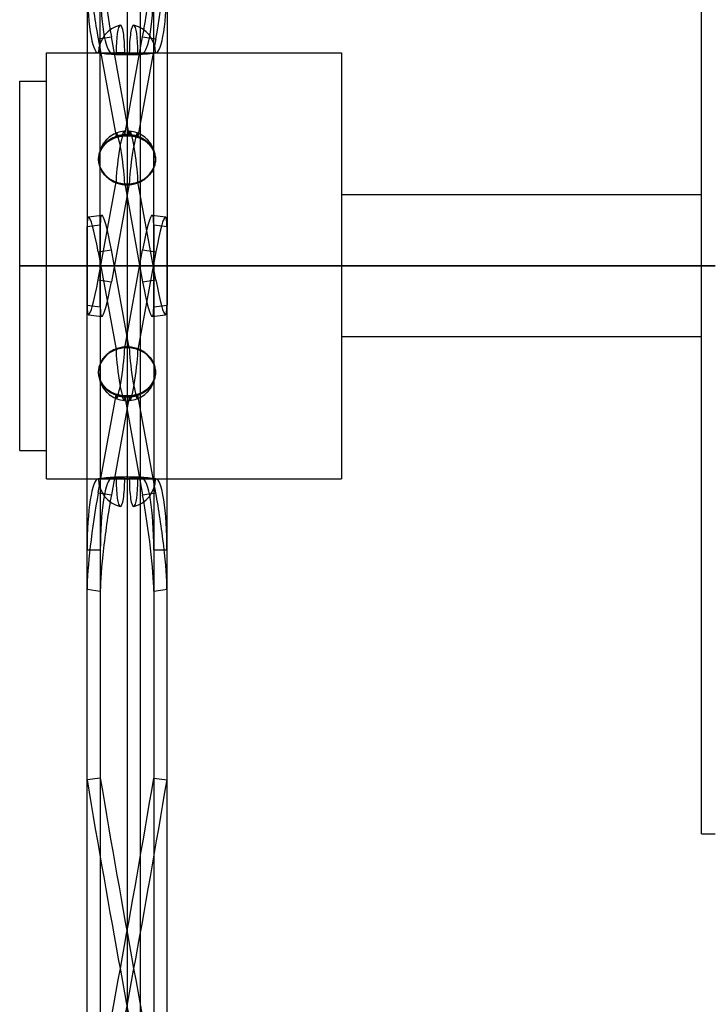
# Model space of a CAD drawing. Header units: millimetres. Extents: x -338 to 315, y -572 to 572.
# Tile 6 of 17: x -109 to 147, y -276 to 92. Entities that reach past the tile are written whole.
import ezdxf

# ---------------------------------------------------------------- set-up
doc = ezdxf.new("R2010")
doc.units = ezdxf.units.MM
doc.layers.add('MAIN-2', color=7, linetype='Continuous')

msp = doc.modelspace()

# ---------------------------------------------------------------- linework, layer by layer
at = {"layer": 'MAIN-2'}
for p, q in [((-69.2, 384.42), (-69.2, -567.5)), ((-64.2, -567.5), (-64.2, 384.42)), ((145, 0), (145, 212)), ((-84.11, 191.81), (-84.11, -14.66)), ((-79.17, -15.34), (-79.17, 191.13)), ((-59.23, -15.34), (-59.23, 191.13)), ((-54.29, 191.81), (-54.29, -14.66)), ((-79.96, 84.75), (-75.02, 85.43)), ((-79.96, 84.75), (-73.28, 48.23)), ((-68.34, 48.9), (-75.02, 85.43)), ((-70.06, 48.9), (-63.38, 85.43)), ((-58.44, 84.75), (-65.12, 48.23)), ((-63.38, 85.43), (-58.44, 84.75)), ((-99.2, 0), (-99.2, 79.5)), ((-99.2, 79.5), (-79.8, 79.5)), ((-79.96, 79.51), (-73.28, 79.51)), ((-79.8, 79.5), (-79.79, 79.5)), ((-79.79, 79.5), (-79.8, 79.5)), ((-79.8, 79.5), (-58.6, 79.5)), ((-79.8, 79.5), (-58.6, 79.5)), ((-79.79, 79.5), (-79.76, 79.49)), ((-79.76, 79.49), (-79.79, 79.5)), ((-79.76, 79.49), (-79.71, 79.49)), ((-79.7, 79.49), (-79.76, 79.49)), ((-79.71, 79.49), (-79.63, 79.48)), ((-79.62, 79.48), (-79.7, 79.49)), ((-79.63, 79.48), (-79.53, 79.47)), ((-79.51, 79.46), (-79.62, 79.48)), ((-79.53, 79.47), (-79.42, 79.45)), ((-79.38, 79.44), (-79.51, 79.46)), ((-79.42, 79.45), (-79.27, 79.43)), ((-79.22, 79.43), (-79.38, 79.44)), ((-79.27, 79.43), (-79.11, 79.41)), ((-79.05, 79.4), (-79.22, 79.43)), ((-79.11, 79.41), (-78.93, 79.39)), ((-78.85, 79.38), (-79.05, 79.4)), ((-78.93, 79.39), (-78.73, 79.36)), ((-78.64, 79.35), (-78.85, 79.38)), ((-78.73, 79.36), (-78.52, 79.34)), ((-78.41, 79.33), (-78.64, 79.35)), ((-78.52, 79.34), (-78.29, 79.31)), ((-78.16, 79.3), (-78.41, 79.33)), ((-78.29, 79.31), (-78.04, 79.29)), ((-77.89, 79.27), (-78.16, 79.3)), ((-78.04, 79.29), (-77.77, 79.26)), ((-77.58, 79.24), (-77.89, 79.27)), ((-77.77, 79.26), (-77.47, 79.22)), ((-77.26, 79.2), (-77.58, 79.24)), ((-77.47, 79.22), (-77.15, 79.19)), ((-76.92, 79.17), (-77.26, 79.2)), ((-77.15, 79.19), (-76.82, 79.16)), ((-76.56, 79.13), (-76.92, 79.17)), ((-76.82, 79.16), (-76.48, 79.13)), ((-76.21, 79.1), (-76.56, 79.13)), ((-76.48, 79.13), (-76.14, 79.1)), ((-75.84, 79.07), (-76.21, 79.1)), ((-76.14, 79.1), (-75.79, 79.07)), ((-75.46, 79.04), (-75.84, 79.07)), ((-75.79, 79.07), (-75.42, 79.04)), ((-75.06, 79.01), (-75.46, 79.04)), ((-75.42, 79.04), (-75.03, 79.01)), ((-74.64, 78.98), (-75.06, 79.01)), ((-75.03, 79.01), (-74.63, 78.98)), ((-74.2, 78.95), (-74.64, 78.98)), ((-74.63, 78.98), (-74.22, 78.95)), ((-74.22, 78.95), (-73.79, 78.93)), ((-73.76, 78.92), (-74.2, 78.95)), ((-73.79, 78.93), (-73.35, 78.9)), ((-73.3, 78.9), (-73.76, 78.92)), ((-73.35, 78.9), (-72.9, 78.88)), ((-72.83, 78.88), (-73.3, 78.9)), ((-70.06, 79.51), (-73.28, 79.51)), ((-72.9, 78.88), (-72.45, 78.86)), ((-72.35, 78.86), (-72.83, 78.88)), ((-72.45, 78.86), (-71.98, 78.84)), ((-71.87, 78.84), (-72.35, 78.86)), ((-71.98, 78.84), (-71.52, 78.83)), ((-71.38, 78.82), (-71.87, 78.84)), ((-71.52, 78.83), (-71.05, 78.81)), ((-70.89, 78.81), (-71.38, 78.82)), ((-71.05, 78.81), (-70.58, 78.81)), ((-70.4, 78.8), (-70.89, 78.81)), ((-70.58, 78.81), (-70.12, 78.8)), ((-69.92, 78.8), (-70.4, 78.8)), ((-70.12, 78.8), (-69.66, 78.79)), ((-70.06, 79.51), (-63.38, 79.51)), ((-69.44, 78.79), (-69.92, 78.8)), ((-69.66, 78.79), (-69.2, 78.79)), ((-68.96, 78.79), (-69.44, 78.79)), ((-69.2, 78.79), (-68.74, 78.79)), ((-68.48, 78.8), (-68.96, 78.79)), ((-68.74, 78.79), (-68.28, 78.8)), ((-68, 78.8), (-68.48, 78.8)), ((-68.28, 78.8), (-67.82, 78.81)), ((-67.51, 78.81), (-68, 78.8)), ((-67.82, 78.81), (-67.35, 78.81)), ((-67.02, 78.82), (-67.51, 78.81)), ((-67.35, 78.81), (-66.88, 78.83)), ((-66.53, 78.84), (-67.02, 78.82)), ((-66.88, 78.83), (-66.42, 78.84)), ((-66.05, 78.86), (-66.53, 78.84)), ((-66.42, 78.84), (-65.95, 78.86)), ((-65.57, 78.88), (-66.05, 78.86)), ((-65.95, 78.86), (-65.5, 78.88)), ((-65.1, 78.9), (-65.57, 78.88)), ((-65.5, 78.88), (-65.05, 78.9)), ((-64.64, 78.92), (-65.1, 78.9)), ((-65.05, 78.9), (-64.61, 78.93)), ((-64.2, 78.95), (-64.64, 78.92)), ((-64.61, 78.93), (-64.18, 78.95)), ((-63.76, 78.98), (-64.2, 78.95)), ((-64.18, 78.95), (-63.77, 78.98)), ((-63.77, 78.98), (-63.37, 79.01)), ((-63.34, 79.01), (-63.76, 78.98)), ((-63.38, 79.51), (-58.44, 79.51)), ((-63.37, 79.01), (-62.98, 79.04)), ((-62.94, 79.04), (-63.34, 79.01)), ((-62.98, 79.04), (-62.61, 79.07)), ((-62.56, 79.07), (-62.94, 79.04)), ((-62.61, 79.07), (-62.26, 79.1)), ((-62.19, 79.1), (-62.56, 79.07)), ((-62.26, 79.1), (-61.92, 79.13)), ((-61.84, 79.13), (-62.19, 79.1)), ((-61.92, 79.13), (-61.58, 79.16)), ((-61.48, 79.17), (-61.84, 79.13)), ((-61.58, 79.16), (-61.25, 79.19)), ((-61.14, 79.2), (-61.48, 79.17)), ((-61.25, 79.19), (-60.93, 79.22)), ((-60.82, 79.24), (-61.14, 79.2)), ((-60.93, 79.22), (-60.63, 79.26)), ((-60.51, 79.27), (-60.82, 79.24)), ((-60.63, 79.26), (-60.36, 79.29)), ((-60.24, 79.3), (-60.51, 79.27)), ((-60.36, 79.29), (-60.11, 79.31)), ((-59.99, 79.33), (-60.24, 79.3)), ((-60.11, 79.31), (-59.88, 79.34)), ((-59.76, 79.35), (-59.99, 79.33)), ((-59.88, 79.34), (-59.67, 79.36)), ((-59.55, 79.38), (-59.76, 79.35)), ((-59.67, 79.36), (-59.47, 79.39)), ((-59.35, 79.4), (-59.55, 79.38)), ((-59.47, 79.39), (-59.29, 79.41)), ((-59.18, 79.43), (-59.35, 79.4)), ((-59.29, 79.41), (-59.13, 79.43)), ((-59.02, 79.44), (-59.18, 79.43)), ((-59.13, 79.43), (-58.98, 79.45)), ((-58.89, 79.46), (-59.02, 79.44)), ((-58.98, 79.45), (-58.87, 79.47)), ((-58.78, 79.48), (-58.89, 79.46)), ((-58.87, 79.47), (-58.77, 79.48)), ((-58.7, 79.49), (-58.78, 79.48)), ((-58.77, 79.48), (-58.69, 79.49)), ((-58.64, 79.49), (-58.7, 79.49)), ((-58.69, 79.49), (-58.64, 79.49)), ((-58.64, 79.49), (-58.61, 79.5)), ((-58.61, 79.5), (-58.64, 79.49)), ((-58.61, 79.5), (-58.6, 79.5)), ((-58.6, 79.5), (-58.61, 79.5)), ((-58.6, 79.5), (10.8, 79.5)), ((10.8, 79.5), (10.8, 0)), ((-109.2, 0), (-109.2, 68.9)), ((-109.2, 68.9), (-99.2, 68.9)), ((-73.79, 47.72), (-73.35, 47.88)), ((-73.3, 47.9), (-73.76, 47.74)), ((-73.35, 47.88), (-72.9, 48.02)), ((-72.83, 48.05), (-73.3, 47.9)), ((-72.9, 48.02), (-72.45, 48.15)), ((-72.35, 48.18), (-72.83, 48.05)), ((-72.45, 48.15), (-71.98, 48.26)), ((-71.87, 48.28), (-72.35, 48.18)), ((-71.98, 48.26), (-71.52, 48.35)), ((-71.38, 48.38), (-71.87, 48.28)), ((-71.52, 48.35), (-71.05, 48.43)), ((-70.89, 48.45), (-71.38, 48.38)), ((-71.05, 48.43), (-70.58, 48.48)), ((-70.4, 48.5), (-70.89, 48.45)), ((-70.58, 48.48), (-70.12, 48.52)), ((-69.92, 48.54), (-70.4, 48.5)), ((-70.12, 48.52), (-69.66, 48.55)), ((-69.44, 48.55), (-69.92, 48.54)), ((-69.66, 48.55), (-69.2, 48.56)), ((-68.96, 48.55), (-69.44, 48.55)), ((-69.2, 48.56), (-68.74, 48.55)), ((-68.48, 48.54), (-68.96, 48.55)), ((-68.74, 48.55), (-68.28, 48.52)), ((-68, 48.5), (-68.48, 48.54)), ((-68.28, 48.52), (-67.82, 48.48)), ((-67.51, 48.45), (-68, 48.5)), ((-67.82, 48.48), (-67.35, 48.43)), ((-67.02, 48.38), (-67.51, 48.45)), ((-67.35, 48.43), (-66.88, 48.35)), ((-66.53, 48.28), (-67.02, 48.38)), ((-66.88, 48.35), (-66.42, 48.26)), ((-66.05, 48.18), (-66.53, 48.28)), ((-66.42, 48.26), (-65.95, 48.15)), ((-65.57, 48.05), (-66.05, 48.18)), ((-65.95, 48.15), (-65.5, 48.02)), ((-65.1, 47.9), (-65.57, 48.05)), ((-65.5, 48.02), (-65.05, 47.88)), ((-64.64, 47.74), (-65.1, 47.9)), ((-65.05, 47.88), (-64.61, 47.72)), ((-78.41, 44.2), (-78.64, 43.85)), ((-78.52, 44.04), (-78.29, 44.37)), ((-78.16, 44.55), (-78.41, 44.2)), ((-78.29, 44.37), (-78.04, 44.7)), ((-77.89, 44.89), (-78.16, 44.55)), ((-78.04, 44.7), (-77.77, 45.03)), ((-77.58, 45.23), (-77.89, 44.89)), ((-77.77, 45.03), (-77.47, 45.35)), ((-77.26, 45.56), (-77.58, 45.23)), ((-77.47, 45.35), (-77.15, 45.66)), ((-76.92, 45.87), (-77.26, 45.56)), ((-77.15, 45.66), (-76.82, 45.95)), ((-76.56, 46.16), (-76.92, 45.87)), ((-76.82, 45.95), (-76.48, 46.23)), ((-76.21, 46.43), (-76.56, 46.16)), ((-76.48, 46.23), (-76.14, 46.48)), ((-75.84, 46.68), (-76.21, 46.43)), ((-76.14, 46.48), (-75.79, 46.71)), ((-75.46, 46.92), (-75.84, 46.68)), ((-75.79, 46.71), (-75.42, 46.94)), ((-75.06, 47.14), (-75.46, 46.92)), ((-75.42, 46.94), (-75.03, 47.16)), ((-74.64, 47.36), (-75.06, 47.14)), ((-75.03, 47.16), (-74.63, 47.36)), ((-74.2, 47.55), (-74.64, 47.36)), ((-74.63, 47.36), (-74.22, 47.55)), ((-74.22, 47.55), (-73.79, 47.72)), ((-73.76, 47.74), (-74.2, 47.55)), ((-64.2, 47.55), (-64.64, 47.74)), ((-64.61, 47.72), (-64.18, 47.55)), ((-63.76, 47.36), (-64.2, 47.55)), ((-64.18, 47.55), (-63.77, 47.36)), ((-63.77, 47.36), (-63.37, 47.16)), ((-63.34, 47.14), (-63.76, 47.36)), ((-63.37, 47.16), (-62.98, 46.94)), ((-62.94, 46.92), (-63.34, 47.14)), ((-62.98, 46.94), (-62.61, 46.71)), ((-62.56, 46.68), (-62.94, 46.92)), ((-62.61, 46.71), (-62.26, 46.48)), ((-62.19, 46.43), (-62.56, 46.68)), ((-62.26, 46.48), (-61.92, 46.23)), ((-61.84, 46.16), (-62.19, 46.43)), ((-61.92, 46.23), (-61.58, 45.95)), ((-61.48, 45.87), (-61.84, 46.16)), ((-61.58, 45.95), (-61.25, 45.66)), ((-61.14, 45.56), (-61.48, 45.87)), ((-61.25, 45.66), (-60.93, 45.35)), ((-60.82, 45.23), (-61.14, 45.56)), ((-60.93, 45.35), (-60.63, 45.03)), ((-60.51, 44.89), (-60.82, 45.23)), ((-60.63, 45.03), (-60.36, 44.7)), ((-60.24, 44.55), (-60.51, 44.89)), ((-60.36, 44.7), (-60.11, 44.37)), ((-59.99, 44.2), (-60.24, 44.55)), ((-60.11, 44.37), (-59.88, 44.04)), ((-59.76, 43.85), (-59.99, 44.2)), ((-79.76, 40.59), (-79.79, 40.16)), ((-79.79, 40.15), (-79.76, 40.55)), ((-79.7, 41.01), (-79.76, 40.59)), ((-79.76, 40.55), (-79.71, 40.96)), ((-79.71, 40.96), (-79.63, 41.37)), ((-79.62, 41.44), (-79.7, 41.01)), ((-79.63, 41.37), (-79.53, 41.77)), ((-79.51, 41.86), (-79.62, 41.44)), ((-79.53, 41.77), (-79.42, 42.18)), ((-79.38, 42.28), (-79.51, 41.86)), ((-79.42, 42.18), (-79.27, 42.57)), ((-79.22, 42.69), (-79.38, 42.28)), ((-79.27, 42.57), (-79.11, 42.96)), ((-79.05, 43.09), (-79.22, 42.69)), ((-79.11, 42.96), (-78.93, 43.33)), ((-78.85, 43.48), (-79.05, 43.09)), ((-78.93, 43.33), (-78.73, 43.69)), ((-78.64, 43.85), (-78.85, 43.48)), ((-78.73, 43.69), (-78.52, 44.04)), ((-59.88, 44.04), (-59.67, 43.69)), ((-59.55, 43.48), (-59.76, 43.85)), ((-59.67, 43.69), (-59.47, 43.33)), ((-59.35, 43.09), (-59.55, 43.48)), ((-59.47, 43.33), (-59.29, 42.96)), ((-59.18, 42.69), (-59.35, 43.09)), ((-59.29, 42.96), (-59.13, 42.57)), ((-59.02, 42.28), (-59.18, 42.69)), ((-59.13, 42.57), (-58.98, 42.18)), ((-58.89, 41.86), (-59.02, 42.28)), ((-58.98, 42.18), (-58.87, 41.77)), ((-58.78, 41.44), (-58.89, 41.86)), ((-58.87, 41.77), (-58.77, 41.37)), ((-58.7, 41.01), (-58.78, 41.44)), ((-58.77, 41.37), (-58.69, 40.96)), ((-58.64, 40.59), (-58.7, 41.01)), ((-58.69, 40.96), (-58.64, 40.55)), ((-58.61, 40.16), (-58.64, 40.59)), ((-58.64, 40.55), (-58.61, 40.15)), ((-79.79, 40.16), (-79.8, 39.75)), ((-79.8, 39.75), (-79.79, 40.15)), ((-79.8, 39.75), (-79.79, 39.35)), ((-79.79, 39.33), (-79.8, 39.75)), ((-79.79, 39.35), (-79.76, 38.95)), ((-79.76, 38.91), (-79.79, 39.33)), ((-79.76, 38.95), (-79.71, 38.53)), ((-79.7, 38.47), (-79.76, 38.91)), ((-79.71, 38.53), (-79.63, 38.11)), ((-79.62, 38.04), (-79.7, 38.47)), ((-79.63, 38.11), (-79.53, 37.69)), ((-79.51, 37.6), (-79.62, 38.04)), ((-79.53, 37.69), (-79.42, 37.27)), ((-79.38, 37.16), (-79.51, 37.6)), ((-79.42, 37.27), (-79.27, 36.86)), ((-79.22, 36.73), (-79.38, 37.16)), ((-79.27, 36.86), (-79.11, 36.45)), ((-59.29, 36.45), (-59.13, 36.86)), ((-59.02, 37.16), (-59.18, 36.73)), ((-59.13, 36.86), (-58.98, 37.27)), ((-58.89, 37.6), (-59.02, 37.16)), ((-58.98, 37.27), (-58.87, 37.69)), ((-58.78, 38.04), (-58.89, 37.6)), ((-58.87, 37.69), (-58.77, 38.11)), ((-58.7, 38.47), (-58.78, 38.04)), ((-58.77, 38.11), (-58.69, 38.53)), ((-58.64, 38.91), (-58.7, 38.47)), ((-58.69, 38.53), (-58.64, 38.95)), ((-58.64, 38.95), (-58.61, 39.35)), ((-58.61, 39.33), (-58.64, 38.91)), ((-58.6, 39.75), (-58.61, 40.16)), ((-58.61, 40.15), (-58.6, 39.75)), ((-58.61, 39.35), (-58.6, 39.75)), ((-58.6, 39.75), (-58.61, 39.33)), ((-79.05, 36.31), (-79.22, 36.73)), ((-79.11, 36.45), (-78.93, 36.06)), ((-78.85, 35.9), (-79.05, 36.31)), ((-78.93, 36.06), (-78.73, 35.67)), ((-78.64, 35.5), (-78.85, 35.9)), ((-78.73, 35.67), (-78.52, 35.3)), ((-78.41, 35.12), (-78.64, 35.5)), ((-78.52, 35.3), (-78.29, 34.94)), ((-78.16, 34.75), (-78.41, 35.12)), ((-78.29, 34.94), (-78.04, 34.59)), ((-77.89, 34.38), (-78.16, 34.75)), ((-78.04, 34.59), (-77.77, 34.23)), ((-77.58, 34), (-77.89, 34.38)), ((-77.77, 34.23), (-77.47, 33.87)), ((-77.26, 33.64), (-77.58, 34)), ((-77.47, 33.87), (-77.15, 33.53)), ((-76.92, 33.3), (-77.26, 33.64)), ((-77.15, 33.53), (-76.82, 33.21)), ((-76.56, 32.97), (-76.92, 33.3)), ((-76.82, 33.21), (-76.48, 32.9)), ((-61.92, 32.9), (-61.58, 33.21)), ((-61.48, 33.3), (-61.84, 32.97)), ((-61.58, 33.21), (-61.25, 33.53)), ((-61.14, 33.64), (-61.48, 33.3)), ((-61.25, 33.53), (-60.93, 33.87)), ((-60.82, 34), (-61.14, 33.64)), ((-60.93, 33.87), (-60.63, 34.23)), ((-60.51, 34.38), (-60.82, 34)), ((-60.63, 34.23), (-60.36, 34.59)), ((-60.24, 34.75), (-60.51, 34.38)), ((-60.36, 34.59), (-60.11, 34.94)), ((-59.99, 35.12), (-60.24, 34.75)), ((-60.11, 34.94), (-59.88, 35.3)), ((-59.76, 35.5), (-59.99, 35.12)), ((-59.88, 35.3), (-59.67, 35.67)), ((-59.55, 35.9), (-59.76, 35.5)), ((-59.67, 35.67), (-59.47, 36.06)), ((-59.35, 36.31), (-59.55, 35.9)), ((-59.47, 36.06), (-59.29, 36.45)), ((-59.18, 36.73), (-59.35, 36.31)), ((-79.96, -5.24), (-73.28, 31.28)), ((-76.21, 32.67), (-76.56, 32.97)), ((-76.48, 32.9), (-76.14, 32.62)), ((-75.84, 32.39), (-76.21, 32.67)), ((-76.14, 32.62), (-75.79, 32.35)), ((-75.46, 32.12), (-75.84, 32.39)), ((-75.79, 32.35), (-75.42, 32.1)), ((-75.06, 31.87), (-75.46, 32.12)), ((-75.42, 32.1), (-75.03, 31.85)), ((-74.64, 31.62), (-75.06, 31.87)), ((-75.03, 31.85), (-74.63, 31.62)), ((-68.34, 30.61), (-75.02, -5.92)), ((-74.2, 31.4), (-74.64, 31.62)), ((-74.63, 31.62), (-74.22, 31.4)), ((-74.22, 31.4), (-73.79, 31.2)), ((-73.76, 31.19), (-74.2, 31.4)), ((-73.79, 31.2), (-73.35, 31.02)), ((-73.3, 31), (-73.76, 31.19)), ((-73.35, 31.02), (-72.9, 30.85)), ((-72.83, 30.83), (-73.3, 31)), ((-72.9, 30.85), (-72.45, 30.71)), ((-72.35, 30.68), (-72.83, 30.83)), ((-72.45, 30.71), (-71.98, 30.58)), ((-71.87, 30.55), (-72.35, 30.68)), ((-71.98, 30.58), (-71.52, 30.48)), ((-71.38, 30.45), (-71.87, 30.55)), ((-71.52, 30.48), (-71.05, 30.39)), ((-70.89, 30.36), (-71.38, 30.45)), ((-71.05, 30.39), (-70.58, 30.32)), ((-70.4, 30.3), (-70.89, 30.36)), ((-70.58, 30.32), (-70.12, 30.27)), ((-69.92, 30.26), (-70.4, 30.3)), ((-70.12, 30.27), (-69.66, 30.25)), ((-70.06, 30.61), (-63.38, -5.92)), ((-69.44, 30.24), (-69.92, 30.26)), ((-69.66, 30.25), (-69.2, 30.24)), ((-68.96, 30.24), (-69.44, 30.24)), ((-69.2, 30.24), (-68.74, 30.25)), ((-68.48, 30.26), (-68.96, 30.24)), ((-68.74, 30.25), (-68.28, 30.27)), ((-68, 30.3), (-68.48, 30.26)), ((-68.28, 30.27), (-67.82, 30.32)), ((-67.51, 30.36), (-68, 30.3)), ((-67.82, 30.32), (-67.35, 30.39)), ((-67.02, 30.45), (-67.51, 30.36)), ((-67.35, 30.39), (-66.88, 30.48)), ((-66.53, 30.55), (-67.02, 30.45)), ((-66.88, 30.48), (-66.42, 30.58)), ((-66.05, 30.68), (-66.53, 30.55)), ((-66.42, 30.58), (-65.95, 30.71)), ((-65.57, 30.83), (-66.05, 30.68)), ((-65.95, 30.71), (-65.5, 30.85)), ((-65.1, 31), (-65.57, 30.83)), ((-65.5, 30.85), (-65.05, 31.02)), ((-58.44, -5.24), (-65.12, 31.28)), ((-64.64, 31.19), (-65.1, 31)), ((-65.05, 31.02), (-64.61, 31.2)), ((-64.2, 31.4), (-64.64, 31.19)), ((-64.61, 31.2), (-64.18, 31.4)), ((-63.76, 31.62), (-64.2, 31.4)), ((-64.18, 31.4), (-63.77, 31.62)), ((-63.77, 31.62), (-63.37, 31.85)), ((-63.34, 31.87), (-63.76, 31.62)), ((-63.37, 31.85), (-62.98, 32.1)), ((-62.94, 32.12), (-63.34, 31.87)), ((-62.98, 32.1), (-62.61, 32.35)), ((-62.56, 32.39), (-62.94, 32.12)), ((-62.61, 32.35), (-62.26, 32.62)), ((-62.19, 32.67), (-62.56, 32.39)), ((-62.26, 32.62), (-61.92, 32.9)), ((-61.84, 32.97), (-62.19, 32.67)), ((145, 26.5), (10.8, 26.5)), ((-83.56, 18.24), (-78.62, 18.92)), ((-59.78, 18.92), (-54.84, 18.24)), ((-84.11, 14.66), (-79.17, 15.34)), ((-79.17, 15.34), (-79.17, -191.13)), ((-59.23, 15.34), (-59.23, -191.13)), ((-59.23, 15.34), (-54.29, 14.66)), ((-84.11, -191.81), (-84.11, 14.66)), ((-54.29, -191.81), (-54.29, 14.66)), ((-79.96, 5.24), (-75.02, 5.92)), ((-79.96, 5.24), (-73.28, -31.28)), ((-68.34, -30.61), (-75.02, 5.92)), ((-70.06, -30.61), (-63.38, 5.92)), ((-58.44, 5.24), (-65.12, -31.28)), ((-63.38, 5.92), (-58.44, 5.24)), ((-109.2, 0), (-99.2, 0)), ((-99.2, 0), (10.8, 0)), ((-64.2, 0), (-69.2, 0)), ((10.8, 0), (145, 0)), ((10.8, 0), (10.8, -79.5)), ((145, 0), (150, 0)), ((-99.2, 0), (-109.2, 0)), ((-109.2, -68.9), (-109.2, 0)), ((10.8, 0), (-99.2, 0)), ((-99.2, -79.5), (-99.2, 0)), ((-69.2, 0), (-64.2, 0)), ((145, 0), (10.8, 0)), ((150, 0), (145, 0)), ((145, -212), (145, 0)), ((-79.96, -5.24), (-75.02, -5.92)), ((-63.38, -5.92), (-58.44, -5.24)), ((-84.11, -14.66), (-79.17, -15.34)), ((-59.23, -15.34), (-54.29, -14.66)), ((-83.56, -18.24), (-78.62, -18.92)), ((-59.78, -18.92), (-54.84, -18.24)), ((145, -26.5), (10.8, -26.5)), ((-76.56, -32.97), (-76.92, -33.3)), ((-76.82, -33.21), (-76.48, -32.9)), ((-76.21, -32.67), (-76.56, -32.97)), ((-76.48, -32.9), (-76.14, -32.62)), ((-75.84, -32.39), (-76.21, -32.67)), ((-76.14, -32.62), (-75.79, -32.35)), ((-75.46, -32.12), (-75.84, -32.39)), ((-75.79, -32.35), (-75.42, -32.1)), ((-75.06, -31.87), (-75.46, -32.12)), ((-75.42, -32.1), (-75.03, -31.85)), ((-74.64, -31.62), (-75.06, -31.87)), ((-75.03, -31.85), (-74.63, -31.62)), ((-74.2, -31.4), (-74.64, -31.62)), ((-74.63, -31.62), (-74.22, -31.4)), ((-74.22, -31.4), (-73.79, -31.2)), ((-73.76, -31.19), (-74.2, -31.4)), ((-73.79, -31.2), (-73.35, -31.02)), ((-73.3, -31), (-73.76, -31.19)), ((-73.35, -31.02), (-72.9, -30.85)), ((-72.83, -30.83), (-73.3, -31)), ((-72.9, -30.85), (-72.45, -30.71)), ((-72.35, -30.68), (-72.83, -30.83)), ((-72.45, -30.71), (-71.98, -30.58)), ((-71.87, -30.55), (-72.35, -30.68)), ((-71.98, -30.58), (-71.52, -30.48)), ((-71.38, -30.45), (-71.87, -30.55)), ((-71.52, -30.48), (-71.05, -30.39)), ((-70.89, -30.36), (-71.38, -30.45)), ((-71.05, -30.39), (-70.58, -30.32)), ((-70.4, -30.3), (-70.89, -30.36)), ((-70.58, -30.32), (-70.12, -30.27)), ((-69.92, -30.26), (-70.4, -30.3)), ((-70.12, -30.27), (-69.66, -30.25)), ((-69.44, -30.24), (-69.92, -30.26)), ((-69.66, -30.25), (-69.2, -30.24)), ((-68.96, -30.24), (-69.44, -30.24)), ((-69.2, -30.24), (-68.74, -30.25)), ((-68.48, -30.26), (-68.96, -30.24)), ((-68.74, -30.25), (-68.28, -30.27)), ((-68, -30.3), (-68.48, -30.26)), ((-68.28, -30.27), (-67.82, -30.32)), ((-67.51, -30.36), (-68, -30.3)), ((-67.82, -30.32), (-67.35, -30.39)), ((-67.02, -30.45), (-67.51, -30.36)), ((-67.35, -30.39), (-66.88, -30.48)), ((-66.53, -30.55), (-67.02, -30.45)), ((-66.88, -30.48), (-66.42, -30.58)), ((-66.05, -30.68), (-66.53, -30.55)), ((-66.42, -30.58), (-65.95, -30.71)), ((-65.57, -30.83), (-66.05, -30.68)), ((-65.95, -30.71), (-65.5, -30.85)), ((-65.1, -31), (-65.57, -30.83)), ((-65.5, -30.85), (-65.05, -31.02)), ((-64.64, -31.19), (-65.1, -31)), ((-65.05, -31.02), (-64.61, -31.2)), ((-64.2, -31.4), (-64.64, -31.19)), ((-64.61, -31.2), (-64.18, -31.4)), ((-63.76, -31.62), (-64.2, -31.4)), ((-64.18, -31.4), (-63.77, -31.62)), ((-63.77, -31.62), (-63.37, -31.85)), ((-63.34, -31.87), (-63.76, -31.62)), ((-63.37, -31.85), (-62.98, -32.1)), ((-62.94, -32.12), (-63.34, -31.87)), ((-62.98, -32.1), (-62.61, -32.35)), ((-62.56, -32.39), (-62.94, -32.12)), ((-62.61, -32.35), (-62.26, -32.62)), ((-62.19, -32.67), (-62.56, -32.39)), ((-62.26, -32.62), (-61.92, -32.9)), ((-61.84, -32.97), (-62.19, -32.67)), ((-61.92, -32.9), (-61.58, -33.21)), ((-61.48, -33.3), (-61.84, -32.97)), ((-79.22, -36.73), (-79.38, -37.16)), ((-79.27, -36.86), (-79.11, -36.45)), ((-79.05, -36.31), (-79.22, -36.73)), ((-79.11, -36.45), (-78.93, -36.06)), ((-78.85, -35.9), (-79.05, -36.31)), ((-78.93, -36.06), (-78.73, -35.67)), ((-78.64, -35.5), (-78.85, -35.9)), ((-78.73, -35.67), (-78.52, -35.3)), ((-78.41, -35.12), (-78.64, -35.5)), ((-78.52, -35.3), (-78.29, -34.94)), ((-78.16, -34.75), (-78.41, -35.12)), ((-78.29, -34.94), (-78.04, -34.59)), ((-77.89, -34.38), (-78.16, -34.75)), ((-78.04, -34.59), (-77.77, -34.23)), ((-77.58, -34), (-77.89, -34.38)), ((-77.77, -34.23), (-77.47, -33.87)), ((-77.26, -33.64), (-77.58, -34)), ((-77.47, -33.87), (-77.15, -33.53)), ((-76.92, -33.3), (-77.26, -33.64)), ((-77.15, -33.53), (-76.82, -33.21)), ((-61.58, -33.21), (-61.25, -33.53)), ((-61.14, -33.64), (-61.48, -33.3)), ((-61.25, -33.53), (-60.93, -33.87)), ((-60.82, -34), (-61.14, -33.64)), ((-60.93, -33.87), (-60.63, -34.23)), ((-60.51, -34.38), (-60.82, -34)), ((-60.63, -34.23), (-60.36, -34.59)), ((-60.24, -34.75), (-60.51, -34.38)), ((-60.36, -34.59), (-60.11, -34.94)), ((-59.99, -35.12), (-60.24, -34.75)), ((-60.11, -34.94), (-59.88, -35.3)), ((-59.76, -35.5), (-59.99, -35.12)), ((-59.88, -35.3), (-59.67, -35.67)), ((-59.55, -35.9), (-59.76, -35.5)), ((-59.67, -35.67), (-59.47, -36.06)), ((-59.35, -36.31), (-59.55, -35.9)), ((-59.47, -36.06), (-59.29, -36.45)), ((-59.18, -36.73), (-59.35, -36.31)), ((-59.29, -36.45), (-59.13, -36.86)), ((-59.02, -37.16), (-59.18, -36.73)), ((-79.79, -39.33), (-79.8, -39.75)), ((-79.8, -39.75), (-79.79, -39.35)), ((-79.8, -39.75), (-79.79, -40.15)), ((-79.79, -40.16), (-79.8, -39.75)), ((-79.76, -38.91), (-79.79, -39.33)), ((-79.79, -39.35), (-79.76, -38.95)), ((-79.79, -40.15), (-79.76, -40.55)), ((-79.76, -40.59), (-79.79, -40.16)), ((-79.7, -38.47), (-79.76, -38.91)), ((-79.76, -38.95), (-79.71, -38.53)), ((-79.71, -38.53), (-79.63, -38.11)), ((-79.62, -38.04), (-79.7, -38.47)), ((-79.63, -38.11), (-79.53, -37.69)), ((-79.51, -37.6), (-79.62, -38.04)), ((-79.53, -37.69), (-79.42, -37.27)), ((-79.38, -37.16), (-79.51, -37.6)), ((-79.42, -37.27), (-79.27, -36.86)), ((-59.13, -36.86), (-58.98, -37.27)), ((-58.89, -37.6), (-59.02, -37.16)), ((-58.98, -37.27), (-58.87, -37.69)), ((-58.78, -38.04), (-58.89, -37.6)), ((-58.87, -37.69), (-58.77, -38.11)), ((-58.7, -38.47), (-58.78, -38.04)), ((-58.77, -38.11), (-58.69, -38.53)), ((-58.64, -38.91), (-58.7, -38.47)), ((-58.69, -38.53), (-58.64, -38.95)), ((-58.61, -39.33), (-58.64, -38.91)), ((-58.64, -38.95), (-58.61, -39.35)), ((-58.64, -40.55), (-58.61, -40.15)), ((-58.61, -40.16), (-58.64, -40.59)), ((-58.6, -39.75), (-58.61, -39.33)), ((-58.61, -39.35), (-58.6, -39.75)), ((-58.61, -40.15), (-58.6, -39.75)), ((-58.6, -39.75), (-58.61, -40.16)), ((-79.76, -40.55), (-79.71, -40.96)), ((-79.7, -41.01), (-79.76, -40.59)), ((-79.71, -40.96), (-79.63, -41.37)), ((-79.62, -41.44), (-79.7, -41.01)), ((-79.63, -41.37), (-79.53, -41.77)), ((-79.51, -41.86), (-79.62, -41.44)), ((-79.53, -41.77), (-79.42, -42.18)), ((-79.38, -42.28), (-79.51, -41.86)), ((-79.42, -42.18), (-79.27, -42.57)), ((-79.22, -42.69), (-79.38, -42.28)), ((-79.27, -42.57), (-79.11, -42.96)), ((-79.05, -43.09), (-79.22, -42.69)), ((-79.11, -42.96), (-78.93, -43.33)), ((-78.85, -43.48), (-79.05, -43.09)), ((-78.93, -43.33), (-78.73, -43.69)), ((-78.64, -43.85), (-78.85, -43.48)), ((-78.73, -43.69), (-78.52, -44.04)), ((-78.41, -44.2), (-78.64, -43.85)), ((-78.52, -44.04), (-78.29, -44.37)), ((-60.11, -44.37), (-59.88, -44.04)), ((-59.76, -43.85), (-59.99, -44.2)), ((-59.88, -44.04), (-59.67, -43.69)), ((-59.55, -43.48), (-59.76, -43.85)), ((-59.67, -43.69), (-59.47, -43.33)), ((-59.35, -43.09), (-59.55, -43.48)), ((-59.47, -43.33), (-59.29, -42.96)), ((-59.18, -42.69), (-59.35, -43.09)), ((-59.29, -42.96), (-59.13, -42.57)), ((-59.02, -42.28), (-59.18, -42.69)), ((-59.13, -42.57), (-58.98, -42.18)), ((-58.89, -41.86), (-59.02, -42.28)), ((-58.98, -42.18), (-58.87, -41.77)), ((-58.78, -41.44), (-58.89, -41.86)), ((-58.87, -41.77), (-58.77, -41.37)), ((-58.7, -41.01), (-58.78, -41.44)), ((-58.77, -41.37), (-58.69, -40.96)), ((-58.64, -40.59), (-58.7, -41.01)), ((-58.69, -40.96), (-58.64, -40.55)), ((-78.16, -44.55), (-78.41, -44.2)), ((-78.29, -44.37), (-78.04, -44.7)), ((-77.89, -44.89), (-78.16, -44.55)), ((-78.04, -44.7), (-77.77, -45.03)), ((-77.58, -45.23), (-77.89, -44.89)), ((-77.77, -45.03), (-77.47, -45.35)), ((-77.26, -45.56), (-77.58, -45.23)), ((-77.47, -45.35), (-77.15, -45.66)), ((-76.92, -45.87), (-77.26, -45.56)), ((-77.15, -45.66), (-76.82, -45.95)), ((-76.56, -46.16), (-76.92, -45.87)), ((-76.82, -45.95), (-76.48, -46.23)), ((-76.21, -46.43), (-76.56, -46.16)), ((-76.48, -46.23), (-76.14, -46.48)), ((-75.84, -46.68), (-76.21, -46.43)), ((-76.14, -46.48), (-75.79, -46.71)), ((-75.46, -46.92), (-75.84, -46.68)), ((-75.79, -46.71), (-75.42, -46.94)), ((-75.06, -47.14), (-75.46, -46.92)), ((-75.42, -46.94), (-75.03, -47.16)), ((-74.64, -47.36), (-75.06, -47.14)), ((-75.03, -47.16), (-74.63, -47.36)), ((-74.2, -47.55), (-74.64, -47.36)), ((-74.63, -47.36), (-74.22, -47.55)), ((-74.22, -47.55), (-73.79, -47.72)), ((-73.76, -47.74), (-74.2, -47.55)), ((-73.79, -47.72), (-73.35, -47.88)), ((-73.3, -47.9), (-73.76, -47.74)), ((-64.64, -47.74), (-65.1, -47.9)), ((-65.05, -47.88), (-64.61, -47.72)), ((-64.2, -47.55), (-64.64, -47.74)), ((-64.61, -47.72), (-64.18, -47.55)), ((-63.76, -47.36), (-64.2, -47.55)), ((-64.18, -47.55), (-63.77, -47.36)), ((-63.77, -47.36), (-63.37, -47.16)), ((-63.34, -47.14), (-63.76, -47.36)), ((-63.37, -47.16), (-62.98, -46.94)), ((-62.94, -46.92), (-63.34, -47.14)), ((-62.98, -46.94), (-62.61, -46.71)), ((-62.56, -46.68), (-62.94, -46.92)), ((-62.61, -46.71), (-62.26, -46.48)), ((-62.19, -46.43), (-62.56, -46.68)), ((-62.26, -46.48), (-61.92, -46.23)), ((-61.84, -46.16), (-62.19, -46.43)), ((-61.92, -46.23), (-61.58, -45.95)), ((-61.48, -45.87), (-61.84, -46.16)), ((-61.58, -45.95), (-61.25, -45.66)), ((-61.14, -45.56), (-61.48, -45.87)), ((-61.25, -45.66), (-60.93, -45.35)), ((-60.82, -45.23), (-61.14, -45.56)), ((-60.93, -45.35), (-60.63, -45.03)), ((-60.51, -44.89), (-60.82, -45.23)), ((-60.63, -45.03), (-60.36, -44.7)), ((-60.24, -44.55), (-60.51, -44.89)), ((-60.36, -44.7), (-60.11, -44.37)), ((-59.99, -44.2), (-60.24, -44.55)), ((-79.96, -84.75), (-73.28, -48.23)), ((-68.34, -48.9), (-75.02, -85.43)), ((-73.35, -47.88), (-72.9, -48.02)), ((-72.83, -48.05), (-73.3, -47.9)), ((-72.9, -48.02), (-72.45, -48.15)), ((-72.35, -48.18), (-72.83, -48.05)), ((-72.45, -48.15), (-71.98, -48.26)), ((-71.87, -48.28), (-72.35, -48.18)), ((-71.98, -48.26), (-71.52, -48.35)), ((-71.38, -48.38), (-71.87, -48.28)), ((-71.52, -48.35), (-71.05, -48.43)), ((-70.89, -48.45), (-71.38, -48.38)), ((-71.05, -48.43), (-70.58, -48.48)), ((-70.4, -48.5), (-70.89, -48.45)), ((-70.58, -48.48), (-70.12, -48.52)), ((-69.92, -48.54), (-70.4, -48.5)), ((-70.12, -48.52), (-69.66, -48.55)), ((-70.06, -48.9), (-63.38, -85.43)), ((-69.44, -48.55), (-69.92, -48.54)), ((-69.66, -48.55), (-69.2, -48.56)), ((-68.96, -48.55), (-69.44, -48.55)), ((-69.2, -48.56), (-68.74, -48.55)), ((-68.48, -48.54), (-68.96, -48.55)), ((-68.74, -48.55), (-68.28, -48.52)), ((-68, -48.5), (-68.48, -48.54)), ((-68.28, -48.52), (-67.82, -48.48)), ((-67.51, -48.45), (-68, -48.5)), ((-67.82, -48.48), (-67.35, -48.43)), ((-67.02, -48.38), (-67.51, -48.45)), ((-67.35, -48.43), (-66.88, -48.35)), ((-66.53, -48.28), (-67.02, -48.38)), ((-66.88, -48.35), (-66.42, -48.26)), ((-66.05, -48.18), (-66.53, -48.28)), ((-66.42, -48.26), (-65.95, -48.15)), ((-65.57, -48.05), (-66.05, -48.18)), ((-65.95, -48.15), (-65.5, -48.02)), ((-65.1, -47.9), (-65.57, -48.05)), ((-65.5, -48.02), (-65.05, -47.88)), ((-58.44, -84.75), (-65.12, -48.23)), ((-109.2, -68.9), (-99.2, -68.9)), ((-99.2, -79.5), (-79.8, -79.5)), ((-79.96, -79.51), (-75.02, -79.51)), ((-79.8, -79.5), (-79.79, -79.5)), ((-79.8, -79.5), (-58.6, -79.5)), ((-79.79, -79.5), (-79.8, -79.5)), ((-58.6, -79.5), (-79.8, -79.5)), ((-79.79, -79.5), (-79.76, -79.49)), ((-79.76, -79.49), (-79.79, -79.5)), ((-79.76, -79.49), (-79.71, -79.49)), ((-79.7, -79.49), (-79.76, -79.49)), ((-79.71, -79.49), (-79.63, -79.48)), ((-79.62, -79.48), (-79.7, -79.49)), ((-79.63, -79.48), (-79.53, -79.47)), ((-79.51, -79.46), (-79.62, -79.48)), ((-79.53, -79.47), (-79.42, -79.45)), ((-79.38, -79.44), (-79.51, -79.46)), ((-79.42, -79.45), (-79.27, -79.43)), ((-79.22, -79.43), (-79.38, -79.44)), ((-79.27, -79.43), (-79.11, -79.41)), ((-79.05, -79.4), (-79.22, -79.43)), ((-79.11, -79.41), (-78.93, -79.39)), ((-78.85, -79.38), (-79.05, -79.4)), ((-78.93, -79.39), (-78.73, -79.36)), ((-78.64, -79.35), (-78.85, -79.38)), ((-78.73, -79.36), (-78.52, -79.34)), ((-78.41, -79.33), (-78.64, -79.35)), ((-78.52, -79.34), (-78.29, -79.31)), ((-78.16, -79.3), (-78.41, -79.33)), ((-78.29, -79.31), (-78.04, -79.29)), ((-77.89, -79.27), (-78.16, -79.3)), ((-78.04, -79.29), (-77.77, -79.26)), ((-77.58, -79.24), (-77.89, -79.27)), ((-77.77, -79.26), (-77.47, -79.22)), ((-77.26, -79.2), (-77.58, -79.24)), ((-77.47, -79.22), (-77.15, -79.19)), ((-76.92, -79.17), (-77.26, -79.2)), ((-77.15, -79.19), (-76.82, -79.16)), ((-76.56, -79.13), (-76.92, -79.17)), ((-76.82, -79.16), (-76.48, -79.13)), ((-76.21, -79.1), (-76.56, -79.13)), ((-76.48, -79.13), (-76.14, -79.1)), ((-75.84, -79.07), (-76.21, -79.1)), ((-76.14, -79.1), (-75.79, -79.07)), ((-75.46, -79.04), (-75.84, -79.07)), ((-75.79, -79.07), (-75.42, -79.04)), ((-75.06, -79.01), (-75.46, -79.04)), ((-75.42, -79.04), (-75.03, -79.01)), ((-74.64, -78.98), (-75.06, -79.01)), ((-75.03, -79.01), (-74.63, -78.98)), ((-68.34, -79.51), (-75.02, -79.51)), ((-74.2, -78.95), (-74.64, -78.98)), ((-74.63, -78.98), (-74.22, -78.95)), ((-74.22, -78.95), (-73.79, -78.93)), ((-73.76, -78.92), (-74.2, -78.95)), ((-73.79, -78.93), (-73.35, -78.9)), ((-73.3, -78.9), (-73.76, -78.92)), ((-73.35, -78.9), (-72.9, -78.88)), ((-72.83, -78.88), (-73.3, -78.9)), ((-72.9, -78.88), (-72.45, -78.86)), ((-72.35, -78.86), (-72.83, -78.88)), ((-72.45, -78.86), (-71.98, -78.84)), ((-71.87, -78.84), (-72.35, -78.86)), ((-71.98, -78.84), (-71.52, -78.83)), ((-71.38, -78.82), (-71.87, -78.84)), ((-71.52, -78.83), (-71.05, -78.81)), ((-70.89, -78.81), (-71.38, -78.82)), ((-71.05, -78.81), (-70.58, -78.81)), ((-70.4, -78.8), (-70.89, -78.81)), ((-70.58, -78.81), (-70.12, -78.8)), ((-69.92, -78.8), (-70.4, -78.8)), ((-70.12, -78.8), (-69.66, -78.79)), ((-69.44, -78.79), (-69.92, -78.8)), ((-69.66, -78.79), (-69.2, -78.79)), ((-68.96, -78.79), (-69.44, -78.79)), ((-69.2, -78.79), (-68.74, -78.79)), ((-68.48, -78.8), (-68.96, -78.79)), ((-68.74, -78.79), (-68.28, -78.8)), ((-68, -78.8), (-68.48, -78.8)), ((-68.34, -79.51), (-65.12, -79.51)), ((-68.28, -78.8), (-67.82, -78.81)), ((-67.51, -78.81), (-68, -78.8)), ((-67.82, -78.81), (-67.35, -78.81)), ((-67.02, -78.82), (-67.51, -78.81)), ((-67.35, -78.81), (-66.88, -78.83)), ((-66.53, -78.84), (-67.02, -78.82)), ((-66.88, -78.83), (-66.42, -78.84)), ((-66.05, -78.86), (-66.53, -78.84)), ((-66.42, -78.84), (-65.95, -78.86)), ((-65.57, -78.88), (-66.05, -78.86)), ((-65.95, -78.86), (-65.5, -78.88)), ((-65.1, -78.9), (-65.57, -78.88)), ((-65.5, -78.88), (-65.05, -78.9)), ((-58.44, -79.51), (-65.12, -79.51)), ((-64.64, -78.92), (-65.1, -78.9)), ((-65.05, -78.9), (-64.61, -78.93)), ((-64.2, -78.95), (-64.64, -78.92)), ((-64.61, -78.93), (-64.18, -78.95)), ((-63.76, -78.98), (-64.2, -78.95)), ((-64.18, -78.95), (-63.77, -78.98)), ((-63.77, -78.98), (-63.37, -79.01)), ((-63.34, -79.01), (-63.76, -78.98)), ((-63.37, -79.01), (-62.98, -79.04)), ((-62.94, -79.04), (-63.34, -79.01)), ((-62.98, -79.04), (-62.61, -79.07)), ((-62.56, -79.07), (-62.94, -79.04)), ((-62.61, -79.07), (-62.26, -79.1)), ((-62.19, -79.1), (-62.56, -79.07)), ((-62.26, -79.1), (-61.92, -79.13)), ((-61.84, -79.13), (-62.19, -79.1)), ((-61.92, -79.13), (-61.58, -79.16)), ((-61.48, -79.17), (-61.84, -79.13)), ((-61.58, -79.16), (-61.25, -79.19)), ((-61.14, -79.2), (-61.48, -79.17)), ((-61.25, -79.19), (-60.93, -79.22)), ((-60.82, -79.24), (-61.14, -79.2)), ((-60.93, -79.22), (-60.63, -79.26)), ((-60.51, -79.27), (-60.82, -79.24)), ((-60.63, -79.26), (-60.36, -79.29)), ((-60.24, -79.3), (-60.51, -79.27)), ((-60.36, -79.29), (-60.11, -79.31)), ((-59.99, -79.33), (-60.24, -79.3)), ((-60.11, -79.31), (-59.88, -79.34)), ((-59.76, -79.35), (-59.99, -79.33)), ((-59.88, -79.34), (-59.67, -79.36)), ((-59.55, -79.38), (-59.76, -79.35)), ((-59.67, -79.36), (-59.47, -79.39)), ((-59.35, -79.4), (-59.55, -79.38)), ((-59.47, -79.39), (-59.29, -79.41)), ((-59.18, -79.43), (-59.35, -79.4)), ((-59.29, -79.41), (-59.13, -79.43)), ((-59.02, -79.44), (-59.18, -79.43)), ((-59.13, -79.43), (-58.98, -79.45)), ((-58.89, -79.46), (-59.02, -79.44)), ((-58.98, -79.45), (-58.87, -79.47)), ((-58.78, -79.48), (-58.89, -79.46)), ((-58.87, -79.47), (-58.77, -79.48)), ((-58.7, -79.49), (-58.78, -79.48)), ((-58.77, -79.48), (-58.69, -79.49)), ((-58.64, -79.49), (-58.7, -79.49)), ((-58.69, -79.49), (-58.64, -79.49)), ((-58.64, -79.49), (-58.61, -79.5)), ((-58.61, -79.5), (-58.64, -79.49)), ((-58.61, -79.5), (-58.6, -79.5)), ((-58.6, -79.5), (-58.61, -79.5)), ((-58.6, -79.5), (10.8, -79.5)), ((-79.96, -84.75), (-75.02, -85.43)), ((-63.38, -85.43), (-58.44, -84.75)), ((-84.11, -343.05), (-84.11, -106.01)), ((-84.11, -106.01), (-79.17, -106.01)), ((-79.17, -106.01), (-79.17, -518.95)), ((-59.23, -106.01), (-59.23, -518.95)), ((-59.23, -106.01), (-54.29, -106.01)), ((-54.29, -518.95), (-54.29, -106.01)), ((-84.11, -327.14), (-84.11, -120.67)), ((-84.11, -120.67), (-79.17, -121.35)), ((-59.23, -121.35), (-54.29, -120.67)), ((-54.29, -327.14), (-54.29, -120.67)), ((-79.17, -121.35), (-79.17, -327.81)), ((-59.23, -121.35), (-59.23, -327.81)), ((-79.17, -191.13), (-84.11, -191.81)), ((-59.23, -191.13), (-54.29, -191.81)), ((145, -212), (150, -212))]:
    msp.add_line(p, q, dxfattribs=at)
for centre, start, end in [((-69.2, 79.5), 103.8149, 180), ((-69.2, 79.5), 0, 76.1852), ((-69.2, 39.75), 95.8743, 180), ((-69.2, 39.75), 111.4947, 180), ((-69.2, 39.75), 0, 84.1257), ((-69.2, 39.75), 0, 68.5053), ((-69.2, -39.75), 180, 264.1257), ((-69.2, -39.75), 180, 248.5053), ((-69.2, -39.75), 275.8743, 0), ((-69.2, -39.75), 291.4947, 0), ((-69.2, -79.5), 180, 256.1851), ((-69.2, -79.5), 283.8148, 0)]:
    msp.add_arc(centre, 10.6, start, end, dxfattribs=at)
for centre, major_axis, ratio, start_param, end_param in [((-75.02, 98.68), (3.6, -26.25), 0.078217, -2.623341, -1.052545), ((-63.38, 98.68), (3.6, 26.25), 0.078217, -2.089048, -0.518251), ((-79.96, 98), (-3.6, 26.25), 0.078217, 0.518251, 2.089048), ((-58.44, 98), (-3.6, -26.25), 0.078217, 1.052545, 2.623341), ((-79.96, 106.01), (0, 26.5), 0.156434, 1.570796, 3.141593), ((-75.02, 106.01), (0, -26.5), 0.156434, -1.570796, 0), ((-63.38, 106.01), (0, 26.5), 0.156434, -3.141593, -1.570796), ((-58.44, 106.01), (0, -26.5), 0.156434, 0, 1.570796), ((-71.67, 79.5), (0, -10.3), 0.156434, -3.112027, -1.571767), ((-71.67, 79.5), (0, -10.3), 0.156434, 1.571767, 3.171159), ((-66.73, 79.5), (0, 10.3), 0.156434, -0.029566, 1.569826), ((-66.73, 79.5), (0, 10.3), 0.156434, -1.569826, -0.029566), ((-69.2, 39.75), (-10.6, 0), 0.866025, 3.141593, 6.283185), ((-69.2, 39.75), (-10.6, 0), 0.866025, -3.141593, 0), ((-71.67, 40.09), (-1.4, -10.21), 0.078217, -3.122109, -0.519222), ((-71.67, 39.41), (1.4, -10.21), 0.078217, -3.122992, -2.624312), ((-69.2, 39.75), (10.6, 0), 0.866025, 1.489784, 1.965968), ((-71.67, 39.41), (1.4, -10.21), 0.078217, 0.519222, 3.160194), ((-71.67, 40.09), (-1.4, -10.21), 0.078217, 2.624312, 3.161077), ((-69.2, 39.75), (10.6, 0), 0.866025, 1.175624, 1.651809), ((-66.73, 40.09), (-1.4, 10.21), 0.078217, -0.019484, 0.51728), ((-66.73, 39.41), (1.4, 10.21), 0.078217, -0.018601, 2.622371), ((-66.73, 40.09), (-1.4, 10.21), 0.078217, -2.622371, -0.019484), ((-66.73, 39.41), (1.4, 10.21), 0.078217, -0.51728, -0.018601), ((-69.2, 39.75), (-10.6, 0), 0.866025, 0, 3.141593), ((-69.2, 39.75), (-10.6, 0), 0.866025, 0, 3.141593), ((-69.2, 39.75), (10.6, 0), 0.866025, -1.965968, -1.489784), ((-69.2, 39.75), (10.6, 0), 0.866025, -1.651809, -1.175624), ((-75.02, -7.33), (3.6, -26.25), 0.078217, 3.141579, 3.659844), ((-75.02, -7.33), (3.6, -26.25), 0.078217, 2.089048, 3.141579), ((-63.38, -7.33), (3.6, 26.25), 0.078217, 0.000014, 1.052545), ((-63.38, -7.33), (3.6, 26.25), 0.078217, -0.518251, 0.000014), ((-79.96, -8.01), (-3.6, 26.25), 0.078217, -0.000014, 0.518251), ((-79.96, -8.01), (-3.6, 26.25), 0.078217, -1.052545, -0.000014), ((-58.44, -8.01), (-3.6, -26.25), 0.078217, -3.141579, -2.089048), ((-58.44, -8.01), (-3.6, -26.25), 0.078217, 2.623341, 3.141607), ((-79.96, 8.01), (3.6, 26.25), 0.078217, -3.141579, -2.089048), ((-75.02, 7.33), (-3.6, -26.25), 0.078217, 0.000014, 1.052545), ((-63.38, 7.33), (-3.6, 26.25), 0.078217, 2.089048, 3.141579), ((-58.44, 8.01), (3.6, -26.25), 0.078217, -1.052545, -0.000014), ((-79.96, 8.01), (3.6, 26.25), 0.078217, 2.623341, 3.141607), ((-58.44, 8.01), (3.6, -26.25), 0.078217, -0.000014, 0.518251), ((-75.02, 7.33), (-3.6, -26.25), 0.078217, -0.518251, 0.000014), ((-63.38, 7.33), (-3.6, 26.25), 0.078217, 3.141579, 3.659844), ((-69.2, -39.75), (10.6, 0), 0.866025, 0, 3.141593), ((-69.2, -39.75), (10.6, 0), 0.866025, 0, 3.141593), ((-69.2, -39.76), (-10.6, 0), 0.866025, -1.651809, -1.175624), ((-71.67, -40.09), (1.4, -10.21), 0.078217, -2.622371, -0.019484), ((-71.67, -39.41), (-1.4, -10.21), 0.078217, -0.018601, 2.622371), ((-69.2, -39.76), (-10.6, 0), 0.866025, -1.965968, -1.489784), ((-66.73, -39.41), (-1.4, 10.21), 0.078217, 0.519222, 3.160194), ((-66.73, -40.09), (1.4, 10.21), 0.078217, -3.122109, -0.519222), ((-69.2, -39.75), (10.6, 0), 0.866025, -3.141593, 0), ((-69.2, -39.75), (10.6, 0), 0.866025, 3.141593, 6.283185), ((-71.67, -39.41), (-1.4, -10.21), 0.078217, -0.51728, -0.018601), ((-69.2, -39.76), (-10.6, 0), 0.866025, 1.175624, 1.651809), ((-71.67, -40.09), (1.4, -10.21), 0.078217, -0.019484, 0.51728), ((-69.2, -39.76), (-10.6, 0), 0.866025, 1.489784, 1.965968), ((-66.73, -40.09), (1.4, 10.21), 0.078217, 2.624312, 3.161077), ((-66.73, -39.41), (-1.4, 10.21), 0.078217, -3.122992, -2.624312), ((-79.96, -106.01), (0, 26.5), 0.156434, 0, 1.570796), ((-75.02, -106.01), (0, -26.5), 0.156434, -3.141593, -1.570796), ((-71.67, -79.5), (0, -10.3), 0.156434, -1.569826, -0.029566), ((-71.67, -79.5), (0, -10.3), 0.156434, -0.029566, 1.569826), ((-66.73, -79.5), (0, 10.3), 0.156434, 1.571767, 3.171159), ((-66.73, -79.5), (0, 10.3), 0.156434, -3.112027, -1.571767), ((-63.38, -106.01), (0, 26.5), 0.156434, -1.570796, 0), ((-58.44, -106.01), (0, -26.5), 0.156434, 1.570796, 3.141593), ((-79.96, -98), (3.6, 26.25), 0.078217, 1.052545, 2.623341), ((-75.02, -98.68), (-3.6, -26.25), 0.078217, -2.089048, -0.518251), ((-63.38, -98.68), (-3.6, 26.25), 0.078217, -2.623341, -1.052545), ((-58.44, -98), (3.6, -26.25), 0.078217, 0.518251, 2.089048), ((-71.67, 0.34), (-71.34, -520.13), 0.078217, 0.900532, 1.204558), ((-71.67, -0.34), (71.34, -520.13), 0.078217, -1.204558, -0.900532), ((-66.73, 0.34), (-71.34, 520.13), 0.078217, 1.937034, 2.241061), ((-66.73, -0.34), (71.34, 520.13), 0.078217, -2.241061, -1.937034)]:
    msp.add_ellipse(centre, major_axis=major_axis, ratio=ratio, start_param=start_param, end_param=end_param, dxfattribs=at)

doc.saveas('drawing.dxf')
